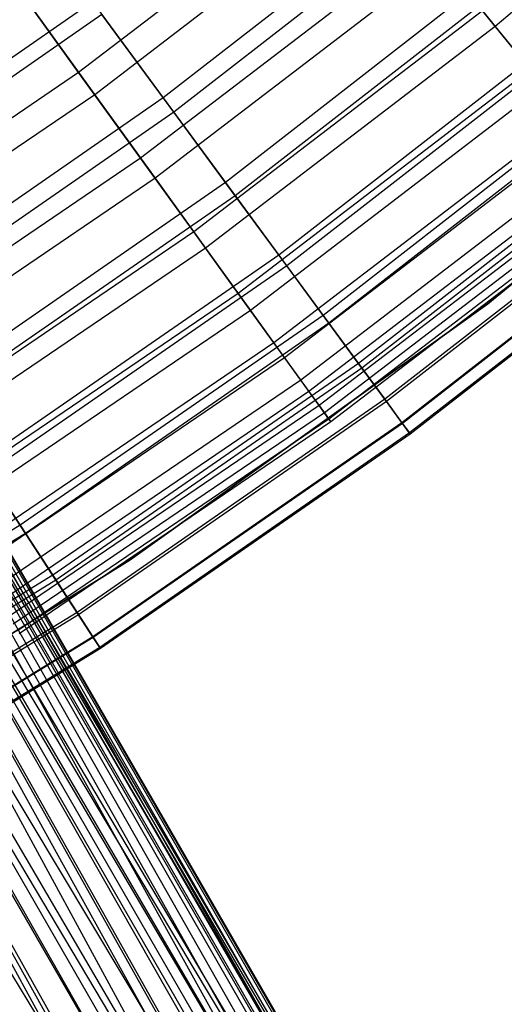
# Model space of a CAD drawing. Extents: x -135 to 135, y -135 to 135.
# Tile 188 of 207: x 16.04 to 18.18, y -26.71 to -22.34. Entities that reach past the tile are written whole.
import ezdxf

# ---------------------------------------------------------------- set-up
doc = ezdxf.new("R2010")
doc.units = 0
doc.header["$LTSCALE"] = 25.4
doc.layers.get('0').update_dxf_attribs({"linetype": 'CONTINUOUS'})

# ---------------------------------------------------------------- blocks, each defined once
blk = doc.blocks.new('SANTANA_BIURKO_A_PM_STL')
at = {"color": 0}
for p, q in [((11.674, -17.22, 98.6917), (19.6094, -31.0562, 98.3234)), ((19.845, -31.3829, 98.8155), (11.674, -17.22, 98.6917)), ((19.845, -31.3829, 98.8155), (11.674, -17.22, 98.6917)), ((19.799, -31.2929, 98.6917), (11.674, -17.22, 98.6917)), ((19.799, -31.2929, 98.6917), (11.674, -17.22, 98.6917)), ((11.674, -17.22, 98.6917), (19.6094, -31.0562, 98.3234)), ((11.6037, -17.2607, 98.2046), (19.2535, -30.8365, 97.8712)), ((19.6094, -31.0562, 98.3234), (11.6037, -17.2607, 98.2046)), ((19.6094, -31.0562, 98.3234), (11.6037, -17.2607, 98.2046)), ((19.5303, -30.9901, 98.2046), (11.6037, -17.2607, 98.2046)), ((19.5303, -30.9901, 98.2046), (11.6037, -17.2607, 98.2046)), ((11.6037, -17.2607, 98.2046), (19.2535, -30.8365, 97.8712)), ((11.6037, -17.2607, 99.1787), (19.845, -31.3829, 98.8155)), ((19.935, -31.781, 99.2942), (11.6037, -17.2607, 99.1787)), ((19.935, -31.781, 99.2942), (11.6037, -17.2607, 99.1787)), ((19.927, -31.6771, 99.1787), (11.6037, -17.2607, 99.1787)), ((19.927, -31.6771, 99.1787), (11.6037, -17.2607, 99.1787)), ((11.6037, -17.2607, 99.1787), (19.845, -31.3829, 98.8155)), ((11.4001, -17.3782, 97.7704), (18.8159, -30.7475, 97.508)), ((19.2535, -30.8365, 97.8712), (11.4001, -17.3782, 97.7704)), ((19.2535, -30.8365, 97.8712), (11.4001, -17.3782, 97.7704)), ((19.15, -30.8013, 97.7704), (11.4001, -17.3782, 97.7704)), ((19.15, -30.8013, 97.7704), (11.4001, -17.3782, 97.7704)), ((11.4001, -17.3782, 97.7704), (18.8159, -30.7475, 97.508)), ((11.4001, -17.3782, 99.613), (19.935, -31.781, 99.2942)), ((19.8694, -32.2076, 99.7076), (11.4001, -17.3782, 99.613)), ((19.8694, -32.2076, 99.7076), (11.4001, -17.3782, 99.613)), ((19.9002, -32.1008, 99.613), (11.4001, -17.3782, 99.613)), ((19.9002, -32.1008, 99.613), (11.4001, -17.3782, 99.613)), ((11.4001, -17.3782, 99.613), (19.935, -31.781, 99.2942)), ((11.0855, -17.5598, 97.4359), (18.3441, -30.7989, 97.2729)), ((18.8159, -30.7475, 97.508), (11.0855, -17.5598, 97.4359)), ((18.8159, -30.7475, 97.508), (11.0855, -17.5598, 97.4359)), ((18.6992, -30.7471, 97.4359), (11.0855, -17.5598, 97.4359)), ((18.6992, -30.7471, 97.4359), (11.0855, -17.5598, 97.4359)), ((11.0855, -17.5598, 97.4359), (18.3441, -30.7989, 97.2729)), ((11.0855, -17.5598, 99.9474), (19.8694, -32.2076, 99.7076)), ((19.6554, -32.6163, 100.0109), (11.0855, -17.5598, 99.9474)), ((19.6554, -32.6163, 100.0109), (11.0855, -17.5598, 99.9474)), ((19.7218, -32.5183, 99.9474), (11.0855, -17.5598, 99.9474)), ((19.7218, -32.5183, 99.9474), (11.0855, -17.5598, 99.9474)), ((11.0855, -17.5598, 99.9474), (19.8694, -32.2076, 99.7076)), ((19.6554, -32.6163, 100.0109), (10.6939, -17.7859, 100.1458)), ((19.6554, -32.6163, 100.0109), (10.6939, -17.7859, 100.1458)), ((12.6502, -18.9108, 104.5156), (20.7702, -32.975, 104.5156)), ((20.5014, -32.6904, 105.0287), (12.6502, -18.9108, 104.5156)), ((20.5014, -32.6904, 105.0287), (12.6502, -18.9108, 104.5156)), ((20.6538, -32.8189, 104.7761), (12.6502, -18.9108, 104.5156)), ((20.6538, -32.8189, 104.7761), (12.6502, -18.9108, 104.5156)), ((12.6502, -18.9108, 104.5156), (20.7702, -32.975, 104.5156)), ((20.7702, -32.975, 104.5156), (12.5719, -18.956, 104.0026)), ((20.8472, -33.1539, 104.2552), (12.5719, -18.956, 104.0026)), ((20.7702, -32.975, 104.5156), (12.5719, -18.956, 104.0026)), ((20.8472, -33.1539, 104.2552), (12.5719, -18.956, 104.0026)), ((20.8823, -33.3502, 104.0026), (12.5719, -18.956, 104.0026)), ((20.8823, -33.3502, 104.0026), (12.5719, -18.956, 104.0026)), ((20.1083, -32.5305, 105.4798), (12.5719, -18.956, 105.0287)), ((20.3177, -32.5932, 105.2656), (12.5719, -18.956, 105.0287)), ((20.1083, -32.5305, 105.4798), (12.5719, -18.956, 105.0287)), ((20.3177, -32.5932, 105.2656), (12.5719, -18.956, 105.0287)), ((20.5014, -32.6904, 105.0287), (12.5719, -18.956, 105.0287)), ((20.5014, -32.6904, 105.0287), (12.5719, -18.956, 105.0287)), ((12.3463, -19.0863, 103.5515), (20.7328, -33.9819, 103.3666)), ((12.3463, -19.0863, 103.5515), (20.7328, -33.9819, 103.3666)), ((12.3463, -19.0863, 103.5515), (20.8243, -33.7706, 103.5515)), ((20.8823, -33.3502, 104.0026), (12.3463, -19.0863, 103.5515)), ((20.8823, -33.3502, 104.0026), (12.3463, -19.0863, 103.5515)), ((20.8746, -33.5578, 103.7656), (12.3463, -19.0863, 103.5515)), ((20.8746, -33.5578, 103.7656), (12.3463, -19.0863, 103.5515)), ((12.3463, -19.0863, 103.5515), (20.8243, -33.7706, 103.5515)), ((12.3463, -19.0863, 105.4798), (20.1083, -32.5305, 105.4798)), ((19.6384, -32.5147, 105.8147), (12.3463, -19.0863, 105.4798)), ((19.6384, -32.5147, 105.8147), (12.3463, -19.0863, 105.4798)), ((19.8795, -32.504, 105.6647), (12.3463, -19.0863, 105.4798)), ((19.8795, -32.504, 105.6647), (12.3463, -19.0863, 105.4798)), ((12.3463, -19.0863, 105.4798), (20.1083, -32.5305, 105.4798)), ((12.0007, -19.2858, 103.2166), (20.4388, -34.375, 103.1061)), ((12.0007, -19.2858, 103.2166), (20.4388, -34.375, 103.1061)), ((12.0007, -19.2858, 103.2166), (20.603, -34.1854, 103.2166)), ((12.0007, -19.2858, 103.2166), (20.603, -34.1854, 103.2166)), ((12.0007, -19.2858, 103.2166), (20.7328, -33.9819, 103.3666)), ((12.0007, -19.2858, 103.2166), (20.7328, -33.9819, 103.3666)), ((19.3921, -32.5621, 105.9252), (12.0007, -19.2858, 105.8147)), ((19.3921, -32.5621, 105.9252), (12.0007, -19.2858, 105.8147)), ((19.6384, -32.5147, 105.8147), (12.0007, -19.2858, 105.8147)), ((19.6384, -32.5147, 105.8147), (12.0007, -19.2858, 105.8147)), ((19.3701, -21.3214, 163.59), (18.1441, -22.374, 163.59)), ((19.3701, -21.3214, 163.59), (18.1441, -22.374, 163.59)), ((17.5397, -21.6286, 180.0621), (16.2994, -22.5781, 180.0621)), ((17.5397, -21.6286, 180.0621), (16.2994, -22.5781, 180.0621)), ((17.6164, -21.7232, 160.9733), (16.3707, -22.6768, 160.9733)), ((17.6164, -21.7232, 160.9733), (16.3707, -22.6768, 160.9733)), ((17.9091, -21.7291, 179.9512), (16.6738, -22.6908, 179.9512)), ((17.9091, -21.7291, 179.9512), (16.6738, -22.6908, 179.9512)), ((17.9596, -21.7903, 160.9833), (16.7208, -22.7547, 160.9833)), ((17.9596, -21.7903, 160.9833), (16.7208, -22.7547, 160.9833)), ((17.8347, -21.9925, 178.7776), (16.5736, -22.9579, 178.7776)), ((17.8347, -21.9925, 178.7776), (16.5736, -22.9579, 178.7776)), ((17.9041, -22.078, 162.3079), (16.638, -23.0471, 162.3079)), ((17.9041, -22.078, 162.3079), (16.638, -23.0471, 162.3079)), ((18.2046, -22.0876, 178.6467), (16.949, -23.0652, 178.6467)), ((18.2046, -22.0876, 178.6467), (16.949, -23.0652, 178.6467)), ((17.9041, -22.078, 162.3079), (18.1441, -22.374, 163.59)), ((17.9041, -22.078, 162.3079), (18.1441, -22.374, 163.59)), ((16.2994, -22.5781, 180.0621), (15.988, -22.1468, 181.3361)), ((16.2994, -22.5781, 180.0621), (15.988, -22.1468, 181.3361)), ((18.2514, -22.1444, 162.3398), (16.9925, -23.1245, 162.3398)), ((18.2514, -22.1444, 162.3398), (16.9925, -23.1245, 162.3398)), ((16.0547, -22.2392, 159.5739), (16.3707, -22.6768, 160.9733)), ((16.0547, -22.2392, 159.5739), (16.3707, -22.6768, 160.9733)), ((16.361, -22.265, 181.2421), (15.0983, -23.1399, 181.2421)), ((16.361, -22.265, 181.2421), (15.0983, -23.1399, 181.2421)), ((16.361, -22.265, 181.2421), (16.6738, -22.6908, 179.9512)), ((16.361, -22.265, 181.2421), (16.6738, -22.6908, 179.9512)), ((16.4027, -22.3218, 159.5786), (15.1368, -23.1989, 159.5786)), ((16.4027, -22.3218, 159.5786), (15.1368, -23.1989, 159.5786)), ((16.7208, -22.7547, 160.9833), (16.4027, -22.3218, 159.5786)), ((16.7208, -22.7547, 160.9833), (16.4027, -22.3218, 159.5786)), ((18.0883, -22.3051, 177.493), (16.8091, -23.2842, 177.493)), ((18.0883, -22.3051, 177.493), (16.8091, -23.2842, 177.493)), ((18.3, -22.5662, 176.2151), (18.0883, -22.3051, 177.493)), ((18.3, -22.5662, 176.2151), (18.0883, -22.3051, 177.493)), ((18.1107, -23.6023, 96.2), (19.6155, -22.3672, 96.2)), ((19.6155, -22.3672, 97.2), (18.1107, -23.6023, 97.2)), ((18.1107, -23.6023, 96.2), (19.6155, -22.3672, 96.2)), ((19.6155, -22.3672, 97.2), (18.1107, -23.6023, 97.2)), ((18.1107, -23.6023, 102.1156), (19.6155, -22.3672, 102.1156)), ((19.6155, -22.3672, 103.1156), (18.1107, -23.6023, 103.1156)), ((18.1107, -23.6023, 102.1156), (19.6155, -22.3672, 102.1156)), ((19.6155, -22.3672, 103.1156), (18.1107, -23.6023, 103.1156)), ((18.1441, -22.374, 163.59), (16.8611, -23.3561, 163.59)), ((18.1441, -22.374, 163.59), (16.8611, -23.3561, 163.59)), ((18.4584, -22.3956, 177.335), (17.1853, -23.3868, 177.335)), ((18.4584, -22.3956, 177.335), (17.1853, -23.3868, 177.335)), ((18.1441, -22.374, 163.59), (18.3583, -22.6381, 164.9584)), ((18.1441, -22.374, 163.59), (18.3583, -22.6381, 164.9584)), ((18.4964, -22.4416, 163.6553), (17.2206, -23.4349, 163.6553)), ((18.4964, -22.4416, 163.6553), (17.2206, -23.4349, 163.6553)), ((16.2994, -22.5781, 180.0621), (15.0078, -23.4565, 180.0621)), ((16.2994, -22.5781, 180.0621), (15.0078, -23.4565, 180.0621)), ((16.5736, -22.9579, 178.7776), (16.2994, -22.5781, 180.0621)), ((16.5736, -22.9579, 178.7776), (16.2994, -22.5781, 180.0621)), ((18.3, -22.5662, 176.2151), (17.0059, -23.5567, 176.2151)), ((18.3, -22.5662, 176.2151), (17.0059, -23.5567, 176.2151)), ((18.3583, -22.6381, 164.9584), (17.0601, -23.6319, 164.9584)), ((18.3583, -22.6381, 164.9584), (17.0601, -23.6319, 164.9584)), ((18.6696, -22.6518, 176.0225), (17.3819, -23.6544, 176.0225)), ((18.6696, -22.6518, 176.0225), (17.3819, -23.6544, 176.0225)), ((16.3707, -22.6768, 160.9733), (15.0734, -23.5591, 160.9733)), ((16.3707, -22.6768, 160.9733), (15.0734, -23.5591, 160.9733)), ((16.6738, -22.6908, 179.9512), (15.387, -23.5824, 179.9512)), ((16.6738, -22.6908, 179.9512), (15.387, -23.5824, 179.9512)), ((16.3707, -22.6768, 160.9733), (16.638, -23.0471, 162.3079)), ((16.3707, -22.6768, 160.9733), (16.638, -23.0471, 162.3079)), ((16.6738, -22.6908, 179.9512), (16.949, -23.0652, 178.6467)), ((16.6738, -22.6908, 179.9512), (16.949, -23.0652, 178.6467)), ((18.6967, -22.6847, 164.9355), (17.4071, -23.6887, 164.9355)), ((18.6967, -22.6847, 164.9355), (17.4071, -23.6887, 164.9355)), ((16.7208, -22.7547, 160.9833), (15.4304, -23.6488, 160.9833)), ((16.7208, -22.7547, 160.9833), (15.4304, -23.6488, 160.9833)), ((16.9925, -23.1245, 162.3398), (16.7208, -22.7547, 160.9833)), ((16.9925, -23.1245, 162.3398), (16.7208, -22.7547, 160.9833)), ((18.4699, -22.7757, 174.9496), (17.1638, -23.7755, 174.9496)), ((18.4699, -22.7757, 174.9496), (17.1638, -23.7755, 174.9496)), ((18.5212, -22.839, 166.2766), (17.2115, -23.8415, 166.2766)), ((18.5212, -22.839, 166.2766), (17.2115, -23.8415, 166.2766)), ((18.8377, -22.8558, 174.7149), (17.5384, -23.8674, 174.7149)), ((18.8377, -22.8558, 174.7149), (17.5384, -23.8674, 174.7149)), ((18.8543, -22.8759, 166.1857), (17.5539, -23.8884, 166.1857)), ((18.8543, -22.8759, 166.1857), (17.5539, -23.8884, 166.1857)), ((18.5983, -22.934, 173.7013), (17.2831, -23.9408, 173.7013)), ((18.5983, -22.934, 173.7013), (17.2831, -23.9408, 173.7013)), ((16.5736, -22.9579, 178.7776), (15.2602, -23.8511, 178.7776)), ((16.5736, -22.9579, 178.7776), (15.2602, -23.8511, 178.7776)), ((16.8091, -23.2842, 177.493), (16.5736, -22.9579, 178.7776)), ((16.8091, -23.2842, 177.493), (16.5736, -22.9579, 178.7776)), ((18.6373, -22.9821, 167.5577), (17.3193, -23.991, 167.5577)), ((18.6373, -22.9821, 167.5577), (17.3193, -23.991, 167.5577)), ((18.9626, -23.0073, 173.4179), (17.6547, -24.0256, 173.4179)), ((18.9626, -23.0073, 173.4179), (17.6547, -24.0256, 173.4179)), ((18.9706, -23.017, 167.41), (17.6622, -24.0358, 167.41)), ((18.9706, -23.017, 167.41), (17.6622, -24.0358, 167.41)), ((16.638, -23.0471, 162.3079), (15.3196, -23.9438, 162.3079)), ((16.638, -23.0471, 162.3079), (15.3196, -23.9438, 162.3079)), ((16.949, -23.0652, 178.6467), (15.6409, -23.9715, 178.6467)), ((16.949, -23.0652, 178.6467), (15.6409, -23.9715, 178.6467)), ((16.638, -23.0471, 162.3079), (16.8611, -23.3561, 163.59)), ((16.638, -23.0471, 162.3079), (16.8611, -23.3561, 163.59)), ((16.949, -23.0652, 178.6467), (17.1853, -23.3868, 177.335)), ((16.949, -23.0652, 178.6467), (17.1853, -23.3868, 177.335)), ((18.686, -23.0422, 172.472), (17.3646, -24.0536, 172.472)), ((18.686, -23.0422, 172.472), (17.3646, -24.0536, 172.472)), ((18.7106, -23.0725, 168.8238), (17.3875, -24.0853, 168.8238)), ((18.7106, -23.0725, 168.8238), (17.3875, -24.0853, 168.8238)), ((18.7321, -23.0991, 171.3179), (17.4075, -24.1131, 171.3179)), ((18.7321, -23.0991, 171.3179), (17.4075, -24.1131, 171.3179)), ((18.742, -23.1112, 170.0769), (17.4166, -24.1257, 170.0769)), ((18.742, -23.1112, 170.0769), (17.4166, -24.1257, 170.0769)), ((19.0445, -23.1066, 172.1362), (17.7309, -24.1293, 172.1362)), ((19.0445, -23.1066, 172.1362), (17.7309, -24.1293, 172.1362)), ((19.0468, -23.1095, 168.6133), (17.7331, -24.1323, 168.6133)), ((19.0468, -23.1095, 168.6133), (17.7331, -24.1323, 168.6133)), ((16.9925, -23.1245, 162.3398), (15.6811, -24.0331, 162.3398)), ((16.9925, -23.1245, 162.3398), (15.6811, -24.0331, 162.3398)), ((17.2206, -23.4349, 163.6553), (16.9925, -23.1245, 162.3398)), ((17.2206, -23.4349, 163.6553), (16.9925, -23.1245, 162.3398)), ((19.0803, -23.1501, 171.0705), (17.7643, -24.1747, 171.0705)), ((19.0803, -23.1501, 171.0705), (17.7643, -24.1747, 171.0705)), ((19.0841, -23.1547, 169.8294), (17.7678, -24.1795, 169.8294)), ((19.0841, -23.1547, 169.8294), (17.7678, -24.1795, 169.8294)), ((16.8091, -23.2842, 177.493), (15.4771, -24.1901, 177.493)), ((16.8091, -23.2842, 177.493), (15.4771, -24.1901, 177.493)), ((17.0059, -23.5567, 176.2151), (16.8091, -23.2842, 177.493)), ((17.0059, -23.5567, 176.2151), (16.8091, -23.2842, 177.493)), ((16.8611, -23.3561, 163.59), (15.5249, -24.2648, 163.59)), ((16.8611, -23.3561, 163.59), (15.5249, -24.2648, 163.59)), ((16.8611, -23.3561, 163.59), (17.0601, -23.6319, 164.9584)), ((16.8611, -23.3561, 163.59), (17.0601, -23.6319, 164.9584)), ((17.1853, -23.3868, 177.335), (15.859, -24.3057, 177.335)), ((17.1853, -23.3868, 177.335), (15.859, -24.3057, 177.335)), ((17.1853, -23.3868, 177.335), (17.3819, -23.6544, 176.0225)), ((17.1853, -23.3868, 177.335), (17.3819, -23.6544, 176.0225)), ((17.2206, -23.4349, 163.6553), (15.8916, -24.3557, 163.6553)), ((17.2206, -23.4349, 163.6553), (15.8916, -24.3557, 163.6553)), ((17.4071, -23.6887, 164.9355), (17.2206, -23.4349, 163.6553)), ((17.4071, -23.6887, 164.9355), (17.2206, -23.4349, 163.6553)), ((17.0059, -23.5567, 176.2151), (15.6583, -24.4732, 176.2151)), ((17.0059, -23.5567, 176.2151), (15.6583, -24.4732, 176.2151)), ((17.1638, -23.7755, 174.9496), (17.0059, -23.5567, 176.2151)), ((17.1638, -23.7755, 174.9496), (17.0059, -23.5567, 176.2151)), ((17.0601, -23.6319, 164.9584), (15.7082, -24.5513, 164.9584)), ((17.0601, -23.6319, 164.9584), (15.7082, -24.5513, 164.9584)), ((16.5282, -24.7362, 96.2), (18.1107, -23.6023, 96.2)), ((18.1107, -23.6023, 97.2), (16.5282, -24.7362, 97.2)), ((16.5282, -24.7362, 96.2), (18.1107, -23.6023, 96.2)), ((18.1107, -23.6023, 97.2), (16.5282, -24.7362, 97.2)), ((16.5282, -24.7362, 102.1156), (18.1107, -23.6023, 102.1156)), ((18.1107, -23.6023, 103.1156), (16.5282, -24.7362, 103.1156)), ((16.5282, -24.7362, 102.1156), (18.1107, -23.6023, 102.1156)), ((18.1107, -23.6023, 103.1156), (16.5282, -24.7362, 103.1156)), ((17.0601, -23.6319, 164.9584), (17.2115, -23.8415, 166.2766)), ((17.0601, -23.6319, 164.9584), (17.2115, -23.8415, 166.2766)), ((18.1107, -23.6023, 96.2), (18.1107, -23.6023, 97.2)), ((18.1107, -23.6023, 96.2), (18.1107, -23.6023, 97.2)), ((18.1107, -23.6023, 102.1156), (18.1107, -23.6023, 103.1156)), ((18.1107, -23.6023, 102.1156), (18.1107, -23.6023, 103.1156)), ((17.3819, -23.6544, 176.0225), (16.0405, -24.5838, 176.0225)), ((17.3819, -23.6544, 176.0225), (16.0405, -24.5838, 176.0225)), ((17.3819, -23.6544, 176.0225), (17.5384, -23.8674, 174.7149)), ((17.3819, -23.6544, 176.0225), (17.5384, -23.8674, 174.7149)), ((17.4071, -23.6887, 164.9355), (16.0637, -24.6195, 164.9355)), ((17.4071, -23.6887, 164.9355), (16.0637, -24.6195, 164.9355)), ((17.5539, -23.8884, 166.1857), (17.4071, -23.6887, 164.9355)), ((17.5539, -23.8884, 166.1857), (17.4071, -23.6887, 164.9355)), ((17.1638, -23.7755, 174.9496), (15.8037, -24.7004, 174.9496)), ((17.1638, -23.7755, 174.9496), (15.8037, -24.7004, 174.9496)), ((17.2831, -23.9408, 173.7013), (17.1638, -23.7755, 174.9496)), ((17.2831, -23.9408, 173.7013), (17.1638, -23.7755, 174.9496)), ((17.2115, -23.8415, 166.2766), (15.8476, -24.7691, 166.2766)), ((17.2115, -23.8415, 166.2766), (15.8476, -24.7691, 166.2766)), ((17.2115, -23.8415, 166.2766), (17.3193, -23.991, 167.5577)), ((17.2115, -23.8415, 166.2766), (17.3193, -23.991, 167.5577)), ((17.5384, -23.8674, 174.7149), (16.1849, -24.8052, 174.7149)), ((17.5384, -23.8674, 174.7149), (16.1849, -24.8052, 174.7149)), ((17.5539, -23.8884, 166.1857), (16.1991, -24.827, 166.1857)), ((17.5539, -23.8884, 166.1857), (16.1991, -24.827, 166.1857)), ((17.5384, -23.8674, 174.7149), (17.6547, -24.0256, 173.4179)), ((17.5384, -23.8674, 174.7149), (17.6547, -24.0256, 173.4179)), ((17.6622, -24.0358, 167.41), (17.5539, -23.8884, 166.1857)), ((17.6622, -24.0358, 167.41), (17.5539, -23.8884, 166.1857)), ((17.2831, -23.9408, 173.7013), (15.9136, -24.8722, 173.7013)), ((17.2831, -23.9408, 173.7013), (15.9136, -24.8722, 173.7013)), ((17.3646, -24.0536, 172.472), (17.2831, -23.9408, 173.7013)), ((17.3646, -24.0536, 172.472), (17.2831, -23.9408, 173.7013)), ((17.3193, -23.991, 167.5577), (15.9469, -24.9243, 167.5577)), ((17.3193, -23.991, 167.5577), (15.9469, -24.9243, 167.5577)), ((17.6547, -24.0256, 173.4179), (16.2922, -24.9696, 173.4179)), ((17.6547, -24.0256, 173.4179), (16.2922, -24.9696, 173.4179)), ((17.3193, -23.991, 167.5577), (17.3875, -24.0853, 168.8238)), ((17.3193, -23.991, 167.5577), (17.3875, -24.0853, 168.8238)), ((17.6547, -24.0256, 173.4179), (17.7309, -24.1293, 172.1362)), ((17.6547, -24.0256, 173.4179), (17.7309, -24.1293, 172.1362)), ((17.3646, -24.0536, 172.472), (15.9886, -24.9894, 172.472)), ((17.3646, -24.0536, 172.472), (15.9886, -24.9894, 172.472)), ((17.6622, -24.0358, 167.41), (16.2991, -24.9802, 167.41)), ((17.6622, -24.0358, 167.41), (16.2991, -24.9802, 167.41)), ((17.4075, -24.1131, 171.3179), (17.3646, -24.0536, 172.472)), ((17.4075, -24.1131, 171.3179), (17.3646, -24.0536, 172.472)), ((17.7331, -24.1323, 168.6133), (17.6622, -24.0358, 167.41)), ((17.7331, -24.1323, 168.6133), (17.6622, -24.0358, 167.41)), ((17.3875, -24.0853, 168.8238), (16.0096, -25.0223, 168.8238)), ((17.3875, -24.0853, 168.8238), (16.0096, -25.0223, 168.8238)), ((17.4075, -24.1131, 171.3179), (16.0281, -25.0512, 171.3179)), ((17.4075, -24.1131, 171.3179), (16.0281, -25.0512, 171.3179)), ((17.3875, -24.0853, 168.8238), (17.4166, -24.1257, 170.0769)), ((17.3875, -24.0853, 168.8238), (17.4166, -24.1257, 170.0769)), ((17.4166, -24.1257, 170.0769), (17.4075, -24.1131, 171.3179)), ((17.4166, -24.1257, 170.0769), (17.4075, -24.1131, 171.3179)), ((17.4166, -24.1257, 170.0769), (16.0365, -25.0643, 170.0769)), ((17.4166, -24.1257, 170.0769), (16.0365, -25.0643, 170.0769)), ((17.7309, -24.1293, 172.1362), (16.3625, -25.0774, 172.1362)), ((17.7309, -24.1293, 172.1362), (16.3625, -25.0774, 172.1362)), ((17.7331, -24.1323, 168.6133), (16.3645, -25.0805, 168.6133)), ((17.7331, -24.1323, 168.6133), (16.3645, -25.0805, 168.6133)), ((17.7309, -24.1293, 172.1362), (17.7643, -24.1747, 171.0705)), ((17.7309, -24.1293, 172.1362), (17.7643, -24.1747, 171.0705)), ((17.7678, -24.1795, 169.8294), (17.7331, -24.1323, 168.6133)), ((17.7678, -24.1795, 169.8294), (17.7331, -24.1323, 168.6133)), ((17.7643, -24.1747, 171.0705), (16.3933, -25.1246, 171.0705)), ((17.7643, -24.1747, 171.0705), (16.3933, -25.1246, 171.0705)), ((17.7678, -24.1795, 169.8294), (16.3965, -25.1295, 169.8294)), ((17.7678, -24.1795, 169.8294), (16.3965, -25.1295, 169.8294)), ((17.7643, -24.1747, 171.0705), (17.7678, -24.1795, 169.8294)), ((17.7643, -24.1747, 171.0705), (17.7678, -24.1795, 169.8294)), ((15.859, -24.3057, 177.335), (16.0405, -24.5838, 176.0225)), ((15.859, -24.3057, 177.335), (16.0405, -24.5838, 176.0225)), ((16.0637, -24.6195, 164.9355), (15.8916, -24.3557, 163.6553)), ((16.0637, -24.6195, 164.9355), (15.8916, -24.3557, 163.6553)), ((16.0405, -24.5838, 176.0225), (14.6494, -25.4373, 176.0225)), ((16.0405, -24.5838, 176.0225), (14.6494, -25.4373, 176.0225)), ((16.0405, -24.5838, 176.0225), (16.1849, -24.8052, 174.7149)), ((16.0405, -24.5838, 176.0225), (16.1849, -24.8052, 174.7149)), ((16.0637, -24.6195, 164.9355), (14.6707, -25.4742, 164.9355)), ((16.0637, -24.6195, 164.9355), (14.6707, -25.4742, 164.9355)), ((16.1991, -24.827, 166.1857), (16.0637, -24.6195, 164.9355)), ((16.1991, -24.827, 166.1857), (16.0637, -24.6195, 164.9355)), ((14.875, -25.7643, 96.2), (16.5282, -24.7362, 96.2)), ((16.5282, -24.7362, 97.2), (14.875, -25.7643, 97.2)), ((14.875, -25.7643, 96.2), (16.5282, -24.7362, 96.2)), ((16.5282, -24.7362, 97.2), (14.875, -25.7643, 97.2)), ((14.875, -25.7643, 102.1156), (16.5282, -24.7362, 102.1156)), ((16.5282, -24.7362, 103.1156), (14.875, -25.7643, 103.1156)), ((14.875, -25.7643, 102.1156), (16.5282, -24.7362, 102.1156)), ((16.5282, -24.7362, 103.1156), (14.875, -25.7643, 103.1156)), ((16.5282, -24.7362, 96.2), (16.5282, -24.7362, 97.2)), ((16.5282, -24.7362, 96.2), (16.5282, -24.7362, 97.2)), ((16.5282, -24.7362, 102.1156), (16.5282, -24.7362, 103.1156)), ((16.5282, -24.7362, 102.1156), (16.5282, -24.7362, 103.1156)), ((16.1849, -24.8052, 174.7149), (14.7813, -25.6663, 174.7149)), ((16.1849, -24.8052, 174.7149), (14.7813, -25.6663, 174.7149)), ((16.1849, -24.8052, 174.7149), (16.2922, -24.9696, 173.4179)), ((16.1849, -24.8052, 174.7149), (16.2922, -24.9696, 173.4179)), ((16.1991, -24.827, 166.1857), (14.7944, -25.6889, 166.1857)), ((16.1991, -24.827, 166.1857), (14.7944, -25.6889, 166.1857)), ((16.2991, -24.9802, 167.41), (16.1991, -24.827, 166.1857)), ((16.2991, -24.9802, 167.41), (16.1991, -24.827, 166.1857)), ((16.2922, -24.9696, 173.4179), (14.8793, -25.8365, 173.4179)), ((16.2922, -24.9696, 173.4179), (14.8793, -25.8365, 173.4179)), ((16.2991, -24.9802, 167.41), (14.8856, -25.8474, 167.41)), ((16.2991, -24.9802, 167.41), (14.8856, -25.8474, 167.41)), ((16.2922, -24.9696, 173.4179), (16.3625, -25.0774, 172.1362)), ((16.2922, -24.9696, 173.4179), (16.3625, -25.0774, 172.1362)), ((16.3645, -25.0805, 168.6133), (16.2991, -24.9802, 167.41)), ((16.3645, -25.0805, 168.6133), (16.2991, -24.9802, 167.41)), ((16.3625, -25.0774, 172.1362), (14.9435, -25.948, 172.1362)), ((16.3625, -25.0774, 172.1362), (14.9435, -25.948, 172.1362)), ((16.3645, -25.0805, 168.6133), (14.9454, -25.9512, 168.6133)), ((16.3645, -25.0805, 168.6133), (14.9454, -25.9512, 168.6133)), ((16.3625, -25.0774, 172.1362), (16.3933, -25.1246, 171.0705)), ((16.3625, -25.0774, 172.1362), (16.3933, -25.1246, 171.0705)), ((16.3965, -25.1295, 169.8294), (16.3645, -25.0805, 168.6133)), ((16.3965, -25.1295, 169.8294), (16.3645, -25.0805, 168.6133)), ((16.3933, -25.1246, 171.0705), (14.9717, -25.9968, 171.0705)), ((16.3933, -25.1246, 171.0705), (14.9717, -25.9968, 171.0705)), ((16.3965, -25.1295, 169.8294), (14.9746, -26.0019, 169.8294)), ((16.3965, -25.1295, 169.8294), (14.9746, -26.0019, 169.8294)), ((16.3933, -25.1246, 171.0705), (16.3965, -25.1295, 169.8294)), ((16.3933, -25.1246, 171.0705), (16.3965, -25.1295, 169.8294))]:
    blk.add_line(p, q, dxfattribs=at)

msp = doc.modelspace()

# ---------------------------------------------------------------- block references
at = {"color": 253}
msp.add_blockref('SANTANA_BIURKO_A_PM_STL', (0, 0), dxfattribs=at)

doc.saveas('drawing.dxf')
